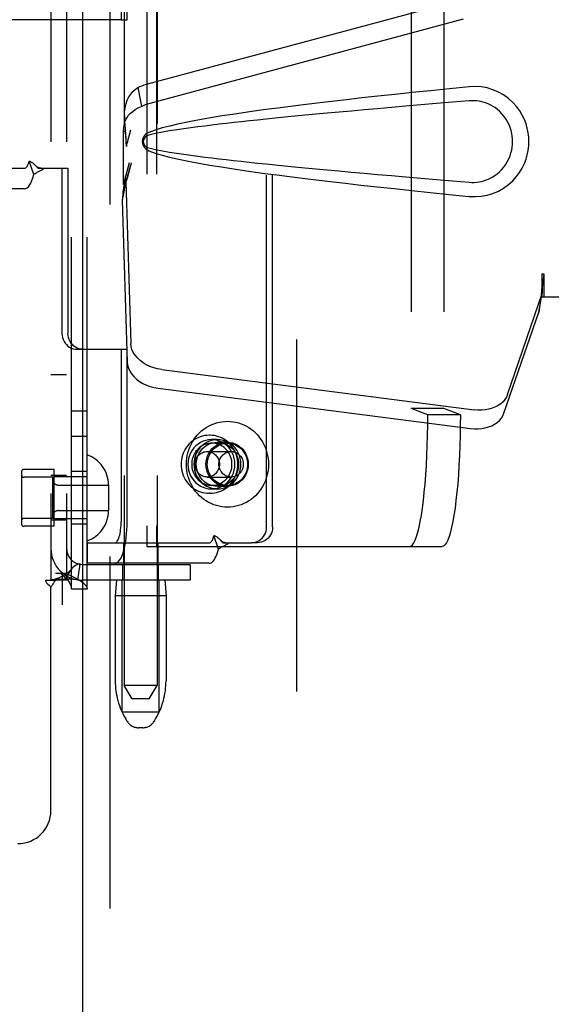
# Model space of a CAD drawing. Header units: inches. Extents: x 0 to 243, y 0 to 157.
# Tile 16 of 68: x 88.56 to 90.58, y 52.3 to 56.04. Entities that reach past the tile are written whole.
import ezdxf

# ---------------------------------------------------------------- set-up
doc = ezdxf.new("R2010")
doc.units = ezdxf.units.IN
doc.header["$LTSCALE"] = 13.357143
doc.header["$MEASUREMENT"] = 0
doc.linetypes.add('HIDDEN', pattern=[0.2, 0.1, -0.1])
doc.layers.add('DEFAULT_2', color=8, linetype='HIDDEN')
doc.layers.add('DOOR_2_ASSEMBLY', color=7, linetype='CONTINUOUS')

msp = doc.modelspace()

# ---------------------------------------------------------------- linework, layer by layer
at = {"layer": 'DEFAULT_2', "color": 8, "linetype": 'HIDDEN'}
for p, q in [((89.6095, 94.8929), (89.6095, 15.9229)), ((88.9542, 56.977), (88.9542, 53.5079)), ((89.0792, 56.977), (89.0792, 53.5079)), ((88.7535, 53.8739), (88.7535, 56.9419)), ((88.8135, 53.8739), (88.8135, 56.9419)), ((88.6755, 56.9079), (88.6755, 53.9079)), ((88.7355, 56.9079), (88.7355, 53.9079)), ((89.0399, 56.7854), (89.0399, 54.0354)), ((89.0765, 56.7854), (89.0765, 54.0354)), ((89.4953, 54.1099), (89.4953, 56.7099)), ((89.5181, 54.1099), (89.5181, 56.7099)), ((88.9425, 56.6899), (88.9425, 56.0354)), ((88.9653, 56.0354), (88.9653, 56.6899)), ((90.0452, 56.2617), (90.0452, 54.559)), ((90.1689, 56.2617), (90.1689, 54.559)), ((88.9425, 56.0354), (88.3573, 56.0354)), ((88.9425, 56.0354), (88.9653, 56.0354)), ((88.2096, 55.4714), (88.5753, 55.4714)), ((88.6102, 55.4476), (88.593, 55.4988)), ((88.616, 55.4829), (88.6166, 55.4823)), ((88.6166, 55.4823), (88.6232, 55.4754)), ((88.6271, 55.4714), (88.7178, 55.4714)), ((88.7178, 55.4714), (88.7178, 54.8444)), ((88.7178, 55.4714), (88.7406, 55.4714)), ((88.7406, 55.4714), (88.7406, 54.8444)), ((88.5753, 55.3934), (88.2096, 55.3934)), ((88.7752, 54.7844), (88.9425, 54.7844)), ((88.9425, 54.7844), (88.9425, 54.1299)), ((88.9425, 54.7844), (88.9653, 54.7844)), ((88.9653, 54.1299), (88.9653, 54.7844)), ((88.7355, 54.6879), (88.6755, 54.6879)), ((88.8135, 54.5489), (88.7535, 54.5489)), ((90.1079, 54.5354), (90.0452, 54.559)), ((90.1689, 54.559), (90.0452, 54.559)), ((90.2317, 54.5354), (90.1079, 54.5354)), ((90.2317, 54.5354), (90.1689, 54.559)), ((89.2804, 54.4579), (89.2766, 54.4579)), ((88.8135, 54.4539), (88.7535, 54.4539)), ((89.3086, 54.4414), (89.2858, 54.4414)), ((89.3467, 54.4279), (89.2873, 54.4279)), ((89.3452, 54.4319), (89.3086, 54.4319)), ((89.2698, 54.3964), (89.3604, 54.3964)), ((88.5635, 54.3184), (88.5635, 54.1224)), ((88.6885, 54.3284), (88.5735, 54.3284)), ((88.6885, 54.1124), (88.6885, 54.3284)), ((88.8135, 54.3204), (88.7535, 54.3204)), ((88.6835, 54.2984), (88.5735, 54.2984)), ((88.7355, 54.3049), (88.6755, 54.3049)), ((88.6835, 54.1424), (88.6835, 54.2984)), ((88.8135, 54.3004), (88.6885, 54.3004)), ((88.7035, 54.2689), (88.8945, 54.2689)), ((88.8945, 54.2699), (88.8945, 54.1708)), ((89.2698, 54.2994), (89.3604, 54.2994)), ((89.3467, 54.2679), (89.2873, 54.2679)), ((89.2804, 54.2379), (89.2766, 54.2379)), ((89.3086, 54.2544), (89.2858, 54.2544)), ((89.3452, 54.2639), (89.3086, 54.2639)), ((88.7035, 54.1719), (88.8945, 54.1719)), ((88.6835, 54.1424), (88.5735, 54.1424)), ((88.7355, 54.1359), (88.6755, 54.1359)), ((88.8135, 54.1404), (88.6885, 54.1404)), ((88.8135, 54.1204), (88.7535, 54.1204)), ((88.6885, 54.1124), (88.5735, 54.1124)), ((88.8137, 54.0499), (88.8137, 53.9719)), ((88.8137, 54.0499), (89.2777, 54.0499)), ((88.9517, 54.0499), (88.9517, 53.9719)), ((89.0817, 54.0499), (89.0817, 53.9719)), ((89.3126, 54.0261), (89.2954, 54.0773)), ((89.3185, 54.0614), (89.319, 54.0608)), ((89.319, 54.0608), (89.3256, 54.0538)), ((89.3295, 54.0499), (89.4379, 54.0499)), ((89.4607, 54.0499), (89.4379, 54.0499)), ((89.0399, 54.0354), (90.1621, 54.0354)), ((89.2777, 53.9719), (88.8137, 53.9719)), ((88.6935, 53.9339), (88.7305, 53.9339)), ((88.72, 53.8139), (88.72, 53.9339)), ((88.7777, 53.9092), (88.7866, 53.9685)), ((88.7955, 53.9679), (89.2055, 53.9679)), ((88.9487, 53.9079), (88.9487, 53.9679)), ((89.0847, 53.9079), (89.0847, 53.9679)), ((89.2055, 53.9679), (89.2055, 53.9079)), ((88.6546, 53.9079), (88.6938, 53.9079)), ((88.7355, 53.9079), (88.6938, 53.9079)), ((89.2055, 53.9079), (88.7955, 53.9079)), ((88.9252, 53.9079), (88.9202, 53.8479)), ((88.9467, 53.4079), (88.9467, 53.9079)), ((89.0867, 53.4079), (89.0867, 53.9079)), ((89.1082, 53.9079), (89.1132, 53.8479)), ((87.001, 53.8739), (88.72, 53.8739)), ((88.6755, 53.0329), (88.6755, 53.8817)), ((88.8135, 53.8739), (88.7535, 53.8739)), ((88.9202, 53.8479), (88.9202, 53.5254)), ((89.1132, 53.8479), (88.9202, 53.8479)), ((89.1132, 53.8479), (89.1132, 53.5254)), ((87.001, 53.8139), (88.72, 53.8139)), ((88.9842, 53.4579), (88.9542, 53.5079)), ((89.0167, 53.5079), (88.9542, 53.5079)), ((89.0792, 53.5079), (89.0167, 53.5079)), ((89.0492, 53.4579), (89.0792, 53.5079)), ((89.0492, 53.4579), (88.9842, 53.4579)), ((88.9467, 53.4079), (89.0867, 53.4079)), ((88.9657, 53.3721), (88.9601, 53.3814)), ((89.0678, 53.3721), (89.0733, 53.3814)), ((89.0249, 53.3479), (89.0085, 53.3479))]:
    msp.add_line(p, q, dxfattribs=at)
for points in [[(88.5753, 55.4714), (88.5779, 55.4718), (88.5803, 55.4732), (88.5827, 55.4754), (88.585, 55.4785), (88.5872, 55.4825), (88.5893, 55.4872), (88.5912, 55.4927), (88.593, 55.4988)], [(88.593, 55.4988), (88.5951, 55.4982), (88.5972, 55.4975), (88.5993, 55.4965), (88.6015, 55.4953), (88.6037, 55.4939), (88.6059, 55.4922), (88.608, 55.4905), (88.6101, 55.4887), (88.6122, 55.4867), (88.6144, 55.4846), (88.616, 55.4829)], [(88.6102, 55.4476), (88.6131, 55.45), (88.6161, 55.4522), (88.6192, 55.4541), (88.6223, 55.4558), (88.6253, 55.4573), (88.6282, 55.4587), (88.6311, 55.4601), (88.6339, 55.4614), (88.6369, 55.4629), (88.6398, 55.4644), (88.6426, 55.4661), (88.6454, 55.4679), (88.6478, 55.4696), (88.6499, 55.4714)], [(88.6379, 55.4714), (88.6363, 55.4714), (88.6334, 55.4719), (88.6308, 55.4726), (88.6282, 55.4737), (88.6258, 55.475), (88.6234, 55.4765), (88.621, 55.4783), (88.6186, 55.4804), (88.616, 55.4829)], [(88.6232, 55.4754), (88.6252, 55.4733), (88.6271, 55.4714)], [(88.5753, 55.3934), (88.5803, 55.3943), (88.5851, 55.3969), (88.5899, 55.4014), (88.5945, 55.4076), (88.5989, 55.4154), (88.603, 55.4247), (88.6067, 55.4354), (88.6102, 55.4476)], [(88.7178, 54.8444), (88.7183, 54.8365), (88.7197, 54.8288), (88.7222, 54.8214), (88.7255, 54.8144), (88.7297, 54.8078), (88.7346, 54.8019), (88.7402, 54.7968), (88.7465, 54.7924), (88.7532, 54.7889), (88.7603, 54.7864), (88.7676, 54.7849), (88.7752, 54.7844)], [(88.798, 54.7844), (88.7904, 54.7849), (88.7831, 54.7864), (88.776, 54.7889), (88.7693, 54.7924), (88.763, 54.7968), (88.7574, 54.8019), (88.7525, 54.8078), (88.7483, 54.8144), (88.745, 54.8214), (88.7426, 54.8288), (88.7411, 54.8365), (88.7406, 54.8444)], [(90.0383, 54.0354), (90.0438, 54.0369), (90.0492, 54.0415), (90.0546, 54.0492), (90.0598, 54.0598), (90.065, 54.0734), (90.0699, 54.0899), (90.0747, 54.109), (90.0792, 54.1308), (90.0835, 54.1552), (90.0875, 54.1818), (90.0913, 54.2106), (90.0946, 54.2415), (90.0977, 54.2741), (90.1003, 54.3084), (90.1026, 54.344), (90.1045, 54.3808), (90.106, 54.4186), (90.1071, 54.4571), (90.1077, 54.496), (90.1079, 54.5354)], [(90.2317, 54.5354), (90.2315, 54.496), (90.2309, 54.4571), (90.2298, 54.4186), (90.2283, 54.3808), (90.2264, 54.344), (90.2241, 54.3084), (90.2215, 54.2741), (90.2184, 54.2415), (90.215, 54.2106), (90.2113, 54.1818), (90.2073, 54.1552), (90.203, 54.1308), (90.1985, 54.109), (90.1937, 54.0899), (90.1888, 54.0734), (90.1836, 54.0598), (90.1784, 54.0492), (90.173, 54.0415), (90.1676, 54.0369), (90.1621, 54.0354)], [(89.1908, 54.3479), (89.1911, 54.359), (89.1922, 54.37), (89.194, 54.381), (89.1966, 54.3918), (89.1998, 54.4024), (89.2037, 54.4128), (89.2083, 54.4228), (89.2135, 54.4325), (89.2193, 54.4419), (89.2257, 54.4507), (89.2327, 54.4591), (89.2403, 54.467), (89.2483, 54.4743), (89.2568, 54.481), (89.2657, 54.4871), (89.2749, 54.4926), (89.2845, 54.4974), (89.2944, 54.5014), (89.3046, 54.5048), (89.3149, 54.5074), (89.3254, 54.5093), (89.336, 54.5105), (89.3467, 54.5109), (89.3573, 54.5105), (89.3679, 54.5093), (89.3784, 54.5074), (89.3887, 54.5048), (89.3989, 54.5014), (89.4088, 54.4974), (89.4184, 54.4926), (89.4276, 54.4871), (89.4365, 54.481), (89.445, 54.4743), (89.453, 54.467), (89.4606, 54.4591), (89.4676, 54.4507), (89.474, 54.4419), (89.4798, 54.4325), (89.4851, 54.4228), (89.4896, 54.4128), (89.4935, 54.4024), (89.4967, 54.3918), (89.4993, 54.381), (89.5011, 54.37), (89.5022, 54.359), (89.5025, 54.3479)], [(89.2766, 54.4579), (89.2683, 54.4575), (89.2601, 54.4565), (89.2519, 54.4548), (89.2439, 54.4525), (89.2361, 54.4496), (89.2286, 54.446), (89.2213, 54.4418), (89.2144, 54.437), (89.2078, 54.4317), (89.2017, 54.4258), (89.196, 54.4195), (89.1908, 54.4127), (89.1862, 54.4055), (89.1821, 54.3979), (89.1785, 54.3901), (89.1756, 54.382), (89.1734, 54.3736), (89.1717, 54.3651), (89.1707, 54.3565), (89.1704, 54.3479)], [(89.3866, 54.3479), (89.3863, 54.3565), (89.3853, 54.3651), (89.3837, 54.3736), (89.3814, 54.382), (89.3785, 54.3901), (89.375, 54.398), (89.3709, 54.4055), (89.3662, 54.4127), (89.3611, 54.4195), (89.3554, 54.4258), (89.3492, 54.4317), (89.3427, 54.437), (89.3358, 54.4418), (89.3285, 54.446), (89.3209, 54.4495), (89.3131, 54.4525), (89.3051, 54.4548), (89.297, 54.4565), (89.2887, 54.4575), (89.2804, 54.4579)], [(89.2858, 54.4414), (89.275, 54.4407), (89.2644, 54.4386), (89.2541, 54.4353), (89.2443, 54.4306), (89.235, 54.4248), (89.2265, 54.4178), (89.2189, 54.4099), (89.2123, 54.401), (89.2067, 54.3913), (89.2022, 54.381), (89.199, 54.3702), (89.1971, 54.3591), (89.1964, 54.3479), (89.1971, 54.3366), (89.199, 54.3255), (89.2022, 54.3147), (89.2067, 54.3044), (89.2123, 54.2947), (89.2189, 54.2859), (89.2265, 54.2779), (89.235, 54.2709), (89.2443, 54.2651), (89.2541, 54.2604), (89.2644, 54.2571), (89.275, 54.2551), (89.2858, 54.2544)], [(89.2873, 54.4279), (89.281, 54.4276), (89.2747, 54.4268), (89.2685, 54.4254), (89.2625, 54.4235), (89.2566, 54.4211), (89.2509, 54.4182), (89.2455, 54.4148), (89.2403, 54.411), (89.2355, 54.4067), (89.231, 54.402), (89.2269, 54.397), (89.2233, 54.3916), (89.22, 54.3859), (89.2172, 54.38), (89.2149, 54.3738), (89.2131, 54.3675), (89.2118, 54.361), (89.2111, 54.3545), (89.2108, 54.3479)], [(89.3086, 54.4414), (89.2978, 54.4407), (89.2872, 54.4386), (89.2769, 54.4353), (89.2671, 54.4306), (89.2579, 54.4248), (89.2493, 54.4178), (89.2417, 54.4099), (89.2351, 54.401), (89.2295, 54.3913), (89.225, 54.381), (89.2218, 54.3702), (89.2199, 54.3591), (89.2192, 54.3479), (89.2199, 54.3366), (89.2218, 54.3255), (89.225, 54.3147), (89.2295, 54.3044), (89.2351, 54.2947), (89.2417, 54.2859), (89.2493, 54.2779), (89.2579, 54.2709), (89.2671, 54.2651), (89.2769, 54.2604), (89.2872, 54.2571), (89.2978, 54.2551), (89.3086, 54.2544)], [(89.3086, 54.2639), (89.2981, 54.2646), (89.2879, 54.2667), (89.2779, 54.2703), (89.2685, 54.2751), (89.2597, 54.2812), (89.2518, 54.2885), (89.2449, 54.2967), (89.2391, 54.3059), (89.2344, 54.3157), (89.2311, 54.3261), (89.229, 54.3369), (89.2283, 54.3479), (89.229, 54.3588), (89.2311, 54.3696), (89.2344, 54.38), (89.2391, 54.3899), (89.2449, 54.399), (89.2518, 54.4073), (89.2597, 54.4145), (89.2685, 54.4206), (89.2779, 54.4255), (89.2879, 54.429), (89.2981, 54.4311), (89.3086, 54.4319)], [(89.3452, 54.2639), (89.3346, 54.2646), (89.3244, 54.2667), (89.3145, 54.2703), (89.305, 54.2751), (89.2963, 54.2812), (89.2884, 54.2885), (89.2815, 54.2967), (89.2756, 54.3059), (89.271, 54.3157), (89.2676, 54.3261), (89.2656, 54.3369), (89.2649, 54.3479), (89.2656, 54.3588), (89.2676, 54.3696), (89.271, 54.38), (89.2756, 54.3899), (89.2815, 54.399), (89.2884, 54.4073), (89.2963, 54.4145), (89.305, 54.4206), (89.3145, 54.4255), (89.3244, 54.429), (89.3346, 54.4311), (89.3452, 54.4319)], [(89.2701, 54.3479), (89.2704, 54.3549), (89.2713, 54.3617), (89.2728, 54.3686), (89.2748, 54.3752), (89.2773, 54.3817), (89.2804, 54.3879), (89.284, 54.3937), (89.288, 54.3993), (89.2926, 54.4044), (89.2975, 54.4091), (89.3028, 54.4134), (89.3084, 54.4171), (89.3143, 54.4204), (89.3205, 54.423), (89.3269, 54.4251), (89.3334, 54.4266), (89.34, 54.4275), (89.3467, 54.4279)], [(89.2858, 54.2544), (89.2967, 54.2551), (89.3072, 54.2571), (89.3175, 54.2604), (89.3274, 54.2651), (89.3366, 54.2709), (89.3451, 54.2779), (89.3528, 54.2859), (89.3594, 54.2947), (89.365, 54.3044), (89.3694, 54.3147), (89.3726, 54.3255), (89.3746, 54.3366), (89.3752, 54.3479), (89.3746, 54.3591), (89.3726, 54.3702), (89.3694, 54.381), (89.365, 54.3913), (89.3594, 54.401), (89.3528, 54.4099), (89.3451, 54.4178), (89.3366, 54.4248), (89.3274, 54.4306), (89.3175, 54.4353), (89.3072, 54.4386), (89.2967, 54.4407), (89.2858, 54.4414)], [(89.3638, 54.3479), (89.3635, 54.3545), (89.3628, 54.361), (89.3615, 54.3675), (89.3597, 54.3738), (89.3574, 54.38), (89.3546, 54.3859), (89.3513, 54.3916), (89.3477, 54.397), (89.3436, 54.402), (89.3391, 54.4067), (89.3343, 54.411), (89.3291, 54.4148), (89.3237, 54.4182), (89.318, 54.4211), (89.3121, 54.4235), (89.3061, 54.4254), (89.2999, 54.4268), (89.2936, 54.4276), (89.2873, 54.4279)], [(89.3086, 54.2544), (89.3195, 54.2551), (89.33, 54.2571), (89.3403, 54.2604), (89.3502, 54.2651), (89.3594, 54.2709), (89.3679, 54.2779), (89.3756, 54.2859), (89.3822, 54.2947), (89.3878, 54.3044), (89.3922, 54.3147), (89.3955, 54.3255), (89.3974, 54.3366), (89.398, 54.3479), (89.3974, 54.3591), (89.3955, 54.3702), (89.3922, 54.381), (89.3878, 54.3913), (89.3822, 54.401), (89.3756, 54.4099), (89.3679, 54.4178), (89.3594, 54.4248), (89.3502, 54.4306), (89.3403, 54.4353), (89.33, 54.4386), (89.3195, 54.4407), (89.3086, 54.4414)], [(89.3086, 54.4319), (89.3192, 54.4311), (89.3294, 54.429), (89.3394, 54.4255), (89.3488, 54.4206), (89.3575, 54.4145), (89.3654, 54.4073), (89.3724, 54.399), (89.3782, 54.3899), (89.3828, 54.38), (89.3862, 54.3696), (89.3883, 54.3588), (89.389, 54.3479), (89.3883, 54.3369), (89.3862, 54.3261), (89.3828, 54.3157), (89.3782, 54.3059), (89.3724, 54.2967), (89.3654, 54.2885), (89.3575, 54.2812), (89.3488, 54.2751), (89.3394, 54.2703), (89.3294, 54.2667), (89.3192, 54.2646), (89.3086, 54.2639)], [(89.3452, 54.4319), (89.3558, 54.4311), (89.366, 54.429), (89.3759, 54.4255), (89.3854, 54.4206), (89.3941, 54.4145), (89.402, 54.4073), (89.4089, 54.399), (89.4148, 54.3899), (89.4194, 54.38), (89.4228, 54.3696), (89.4248, 54.3588), (89.4255, 54.3479), (89.4248, 54.3369), (89.4228, 54.3261), (89.4194, 54.3157), (89.4148, 54.3059), (89.4089, 54.2967), (89.402, 54.2885), (89.3941, 54.2812), (89.3854, 54.2751), (89.3759, 54.2703), (89.366, 54.2667), (89.3558, 54.2646), (89.3452, 54.2639)], [(89.3467, 54.4279), (89.3533, 54.4275), (89.3599, 54.4266), (89.3665, 54.4251), (89.3728, 54.423), (89.379, 54.4204), (89.3849, 54.4171), (89.3905, 54.4134), (89.3958, 54.4091), (89.4007, 54.4044), (89.4053, 54.3993), (89.4093, 54.3937), (89.4129, 54.3879), (89.416, 54.3817), (89.4185, 54.3752), (89.4205, 54.3686), (89.422, 54.3617), (89.4229, 54.3549), (89.4232, 54.3479)], [(89.2234, 54.3479), (89.2236, 54.3523), (89.2242, 54.3568), (89.2251, 54.3611), (89.2265, 54.3654), (89.2282, 54.3695), (89.2303, 54.3734), (89.2327, 54.3771), (89.2355, 54.3805), (89.2385, 54.3837), (89.2418, 54.3866), (89.2453, 54.3891), (89.2491, 54.3913), (89.253, 54.3931), (89.2571, 54.3945), (89.2612, 54.3955), (89.2655, 54.3961), (89.2698, 54.3964)], [(89.2698, 54.3964), (89.274, 54.3961), (89.2783, 54.3955), (89.2824, 54.3945), (89.2865, 54.3931), (89.2904, 54.3913), (89.2942, 54.3891), (89.2977, 54.3866), (89.301, 54.3837), (89.304, 54.3805), (89.3068, 54.3771), (89.3092, 54.3734), (89.3113, 54.3695), (89.313, 54.3654), (89.3144, 54.3611), (89.3153, 54.3568), (89.3159, 54.3523), (89.3161, 54.3479)], [(89.314, 54.3479), (89.3142, 54.3523), (89.3148, 54.3568), (89.3158, 54.3611), (89.3171, 54.3654), (89.3189, 54.3695), (89.321, 54.3734), (89.3234, 54.3771), (89.3261, 54.3805), (89.3291, 54.3837), (89.3324, 54.3866), (89.336, 54.3891), (89.3397, 54.3913), (89.3436, 54.3931), (89.3477, 54.3945), (89.3519, 54.3955), (89.3561, 54.3961), (89.3604, 54.3964)], [(89.3604, 54.3964), (89.3647, 54.3961), (89.3689, 54.3955), (89.3731, 54.3945), (89.3771, 54.3931), (89.3811, 54.3913), (89.3848, 54.3891), (89.3883, 54.3866), (89.3916, 54.3837), (89.3947, 54.3805), (89.3974, 54.3771), (89.3998, 54.3734), (89.4019, 54.3695), (89.4036, 54.3654), (89.405, 54.3611), (89.406, 54.3568), (89.4066, 54.3523), (89.4068, 54.3479)], [(89.1704, 54.3479), (89.1707, 54.3392), (89.1717, 54.3306), (89.1734, 54.3221), (89.1756, 54.3137), (89.1786, 54.3056), (89.1821, 54.2977), (89.1862, 54.2902), (89.1908, 54.283), (89.196, 54.2762), (89.2017, 54.2699), (89.2078, 54.2641), (89.2144, 54.2587), (89.2213, 54.254), (89.2286, 54.2498), (89.2361, 54.2462), (89.2439, 54.2432), (89.2519, 54.2409), (89.2601, 54.2392), (89.2683, 54.2382), (89.2766, 54.2379)], [(89.5025, 54.3479), (89.5022, 54.3367), (89.5011, 54.3257), (89.4993, 54.3147), (89.4967, 54.3039), (89.4935, 54.2933), (89.4896, 54.2829), (89.4851, 54.2729), (89.4798, 54.2632), (89.474, 54.2539), (89.4676, 54.245), (89.4606, 54.2366), (89.453, 54.2287), (89.445, 54.2214), (89.4365, 54.2147), (89.4276, 54.2086), (89.4184, 54.2031), (89.4088, 54.1984), (89.3989, 54.1943), (89.3887, 54.1909), (89.3784, 54.1883), (89.3679, 54.1864), (89.3573, 54.1852), (89.3467, 54.1849), (89.336, 54.1852), (89.3254, 54.1864), (89.3149, 54.1883), (89.3046, 54.1909), (89.2944, 54.1943), (89.2845, 54.1984), (89.2749, 54.2031), (89.2657, 54.2086), (89.2568, 54.2147), (89.2483, 54.2214), (89.2403, 54.2287), (89.2327, 54.2366), (89.2257, 54.245), (89.2193, 54.2539), (89.2135, 54.2632), (89.2083, 54.2729), (89.2037, 54.2829), (89.1998, 54.2933), (89.1966, 54.3039), (89.194, 54.3147), (89.1922, 54.3257), (89.1911, 54.3367), (89.1908, 54.3479)], [(89.2108, 54.3479), (89.2111, 54.3412), (89.2118, 54.3347), (89.2131, 54.3282), (89.2149, 54.3219), (89.2172, 54.3157), (89.22, 54.3098), (89.2233, 54.3041), (89.2269, 54.2987), (89.231, 54.2937), (89.2355, 54.289), (89.2403, 54.2847), (89.2455, 54.2809), (89.2509, 54.2775), (89.2566, 54.2746), (89.2625, 54.2722), (89.2685, 54.2703), (89.2747, 54.2689), (89.281, 54.2681), (89.2873, 54.2679)], [(89.2698, 54.2994), (89.2655, 54.2996), (89.2612, 54.3002), (89.2571, 54.3012), (89.253, 54.3026), (89.2491, 54.3044), (89.2453, 54.3066), (89.2418, 54.3092), (89.2385, 54.312), (89.2355, 54.3152), (89.2327, 54.3186), (89.2303, 54.3223), (89.2282, 54.3262), (89.2265, 54.3303), (89.2251, 54.3346), (89.2242, 54.3389), (89.2236, 54.3434), (89.2234, 54.3479)], [(89.3161, 54.3479), (89.3159, 54.3434), (89.3153, 54.3389), (89.3144, 54.3346), (89.313, 54.3303), (89.3113, 54.3262), (89.3092, 54.3223), (89.3068, 54.3186), (89.304, 54.3152), (89.301, 54.312), (89.2977, 54.3092), (89.2942, 54.3066), (89.2904, 54.3044), (89.2865, 54.3026), (89.2824, 54.3012), (89.2783, 54.3002), (89.274, 54.2996), (89.2698, 54.2994)], [(89.3467, 54.2679), (89.34, 54.2682), (89.3334, 54.2691), (89.3269, 54.2706), (89.3205, 54.2727), (89.3143, 54.2754), (89.3084, 54.2786), (89.3028, 54.2823), (89.2975, 54.2866), (89.2926, 54.2913), (89.288, 54.2964), (89.284, 54.302), (89.2804, 54.3079), (89.2773, 54.314), (89.2748, 54.3205), (89.2728, 54.3271), (89.2713, 54.334), (89.2704, 54.3409), (89.2701, 54.3479)], [(89.2804, 54.2379), (89.2887, 54.2382), (89.297, 54.2392), (89.3051, 54.2409), (89.3131, 54.2432), (89.3209, 54.2462), (89.3285, 54.2497), (89.3357, 54.2539), (89.3427, 54.2587), (89.3492, 54.2641), (89.3554, 54.2699), (89.3611, 54.2762), (89.3662, 54.283), (89.3709, 54.2902), (89.375, 54.2978), (89.3785, 54.3056), (89.3814, 54.3137), (89.3837, 54.3221), (89.3853, 54.3306), (89.3863, 54.3392), (89.3866, 54.3479)], [(89.2873, 54.2679), (89.2936, 54.2681), (89.2999, 54.2689), (89.3061, 54.2703), (89.3121, 54.2722), (89.318, 54.2746), (89.3237, 54.2775), (89.3291, 54.2809), (89.3343, 54.2847), (89.3391, 54.289), (89.3436, 54.2937), (89.3477, 54.2987), (89.3513, 54.3041), (89.3546, 54.3098), (89.3574, 54.3157), (89.3597, 54.3219), (89.3615, 54.3282), (89.3628, 54.3347), (89.3635, 54.3412), (89.3638, 54.3479)], [(89.3604, 54.2994), (89.3561, 54.2996), (89.3519, 54.3002), (89.3477, 54.3012), (89.3436, 54.3026), (89.3397, 54.3044), (89.336, 54.3066), (89.3324, 54.3092), (89.3291, 54.312), (89.3261, 54.3152), (89.3234, 54.3186), (89.321, 54.3223), (89.3189, 54.3262), (89.3171, 54.3303), (89.3158, 54.3346), (89.3148, 54.3389), (89.3142, 54.3434), (89.314, 54.3479)], [(89.4232, 54.3479), (89.4229, 54.3409), (89.422, 54.334), (89.4205, 54.3271), (89.4185, 54.3205), (89.416, 54.314), (89.4129, 54.3079), (89.4093, 54.302), (89.4053, 54.2964), (89.4007, 54.2913), (89.3958, 54.2866), (89.3905, 54.2823), (89.3849, 54.2786), (89.379, 54.2754), (89.3728, 54.2727), (89.3665, 54.2706), (89.3599, 54.2691), (89.3533, 54.2682), (89.3467, 54.2679)], [(89.4068, 54.3479), (89.4066, 54.3434), (89.406, 54.3389), (89.405, 54.3346), (89.4036, 54.3303), (89.4019, 54.3262), (89.3998, 54.3223), (89.3974, 54.3186), (89.3947, 54.3152), (89.3916, 54.312), (89.3883, 54.3092), (89.3848, 54.3066), (89.3811, 54.3044), (89.3771, 54.3026), (89.3731, 54.3012), (89.3689, 54.3002), (89.3647, 54.2996), (89.3604, 54.2994)], [(88.9191, 53.9719), (88.9237, 53.9726), (88.9281, 53.9749), (88.9325, 53.9787), (88.9368, 53.9839), (88.9409, 53.9905), (88.9448, 53.9985), (88.9484, 54.0077), (88.9518, 54.0181), (88.9548, 54.0296), (88.9575, 54.0421), (88.9599, 54.0554), (88.9618, 54.0694), (88.9633, 54.084), (88.9644, 54.099), (88.9651, 54.1143), (88.9653, 54.1299)], [(88.9191, 54.0499), (88.9214, 54.0502), (88.9237, 54.0514), (88.9259, 54.0533), (88.9281, 54.0559), (88.9302, 54.0593), (88.9321, 54.0633), (88.934, 54.068), (88.9357, 54.0733), (88.9372, 54.0791), (88.9386, 54.0854), (88.9398, 54.0921), (88.9407, 54.0992), (88.9415, 54.1066), (88.9421, 54.1142), (88.9424, 54.122), (88.9425, 54.1299)], [(89.4379, 54.0499), (89.4454, 54.0504), (89.4527, 54.0519), (89.4598, 54.0544), (89.4666, 54.0579), (89.4728, 54.0623), (89.4785, 54.0674), (89.4834, 54.0733), (89.4876, 54.0799), (89.4909, 54.0869), (89.4933, 54.0943), (89.4948, 54.102), (89.4953, 54.1099)], [(89.5181, 54.1099), (89.5176, 54.102), (89.5161, 54.0943), (89.5137, 54.0869), (89.5104, 54.0799), (89.5062, 54.0733), (89.5013, 54.0674), (89.4956, 54.0623), (89.4894, 54.0579), (89.4827, 54.0544), (89.4755, 54.0519), (89.4682, 54.0504), (89.4607, 54.0499)], [(89.2777, 54.0499), (89.2798, 54.0502), (89.2817, 54.051), (89.2837, 54.0525), (89.2856, 54.0545), (89.2874, 54.057), (89.2892, 54.0601), (89.2909, 54.0637), (89.2925, 54.0678), (89.294, 54.0723), (89.2954, 54.0773)], [(89.2954, 54.0773), (89.2975, 54.0767), (89.2996, 54.076), (89.3017, 54.075), (89.3039, 54.0738), (89.3061, 54.0724), (89.3083, 54.0707), (89.3104, 54.069), (89.3125, 54.0672), (89.3146, 54.0652), (89.3168, 54.0631), (89.3185, 54.0614)], [(89.3126, 54.0261), (89.3155, 54.0285), (89.3185, 54.0307), (89.3216, 54.0326), (89.3247, 54.0343), (89.3277, 54.0358), (89.3306, 54.0372), (89.3335, 54.0386), (89.3363, 54.0399), (89.3393, 54.0414), (89.3422, 54.0429), (89.3451, 54.0446), (89.3478, 54.0464), (89.3502, 54.0481), (89.3524, 54.0499)], [(89.3404, 54.0499), (89.3387, 54.0499), (89.3358, 54.0504), (89.3332, 54.0511), (89.3306, 54.0522), (89.3282, 54.0535), (89.3258, 54.055), (89.3234, 54.0568), (89.321, 54.0589), (89.3185, 54.0614)], [(89.3256, 54.0538), (89.3276, 54.0518), (89.3295, 54.0499)], [(89.2777, 53.9719), (89.2817, 53.9724), (89.2856, 53.9742), (89.2895, 53.977), (89.2932, 53.981), (89.2969, 53.9861), (89.3004, 53.9922), (89.3038, 53.9993), (89.3069, 54.0073), (89.3099, 54.0163), (89.3126, 54.0261)], [(88.7555, 53.9518), (88.7527, 53.9488), (88.7488, 53.9447), (88.7448, 53.941), (88.7408, 53.9375), (88.7367, 53.9342), (88.7326, 53.9312), (88.7285, 53.9283), (88.7244, 53.9257), (88.7202, 53.9233), (88.7161, 53.921), (88.7119, 53.919), (88.7078, 53.9171), (88.7037, 53.9154), (88.6997, 53.9139), (88.6958, 53.9126), (88.692, 53.9114), (88.6883, 53.9105), (88.6848, 53.9096), (88.6814, 53.909), (88.6784, 53.9085), (88.6773, 53.9083)], [(88.712, 53.9339), (88.719, 53.9279), (88.7256, 53.9219), (88.7317, 53.9159), (88.7372, 53.9099), (88.742, 53.9039), (88.7461, 53.8979), (88.7493, 53.8919), (88.7516, 53.8859), (88.753, 53.8799), (88.7535, 53.8739)], [(88.7305, 53.9339), (88.7446, 53.9279), (88.7578, 53.9219), (88.77, 53.9159), (88.7809, 53.9099), (88.7906, 53.9039), (88.7986, 53.8979), (88.805, 53.8919), (88.8097, 53.8859), (88.8125, 53.8799), (88.8135, 53.8739)], [(88.7555, 53.9518), (88.755, 53.9512), (88.7506, 53.9457), (88.7465, 53.9398), (88.7429, 53.9334), (88.7397, 53.9267), (88.7374, 53.92), (88.736, 53.9137), (88.7355, 53.9079)], [(88.7866, 53.9685), (88.7831, 53.9687), (88.779, 53.9681), (88.7744, 53.9665), (88.7695, 53.9639), (88.7645, 53.9604), (88.7596, 53.9561), (88.7555, 53.9518)], [(88.6546, 53.9079), (88.6552, 53.9055), (88.6561, 53.9031), (88.6574, 53.9007), (88.659, 53.8984), (88.6607, 53.8963), (88.6625, 53.8944), (88.6646, 53.8924), (88.669, 53.8884)], [(88.6773, 53.9083), (88.6759, 53.9081), (88.6755, 53.9079)], [(88.7777, 53.9092), (88.7692, 53.9102), (88.7602, 53.9108), (88.7512, 53.9112), (88.7425, 53.9114), (88.7342, 53.9114), (88.7266, 53.9113), (88.7196, 53.9111), (88.7131, 53.9109), (88.707, 53.9106), (88.7012, 53.9103), (88.6958, 53.91), (88.6907, 53.9096), (88.6863, 53.9093), (88.6825, 53.9089), (88.6795, 53.9086), (88.6779, 53.9084)], [(88.6938, 53.9079), (88.6916, 53.9055), (88.6897, 53.9032), (88.6881, 53.9011), (88.6866, 53.899), (88.6853, 53.897), (88.684, 53.895), (88.6815, 53.891)], [(88.669, 53.8884), (88.6713, 53.8862), (88.6735, 53.884), (88.6755, 53.8817)], [(88.6815, 53.891), (88.6801, 53.8887), (88.6786, 53.8863), (88.677, 53.884), (88.6755, 53.8817)]]:
    msp.add_lwpolyline(points, dxfattribs=at)
for centre, radius, start, end in [((88.7745, 54.2699), 0.12, 0, 71.0344), ((88.5735, 54.3184), 0.01, 90, 180), ((88.5735, 54.3084), 0.01, 180, 270), ((88.7035, 54.2889), 0.02, 180, 270), ((88.7035, 54.1519), 0.02, 90, 180), ((88.7745, 54.1708), 0.12, 288.9656, 360), ((88.5735, 54.1324), 0.01, 90, 180), ((88.5735, 54.1224), 0.01, 180, 270), ((88.7955, 54.0279), 0.12, 180, 270), ((88.7955, 54.0279), 0.06, 180, 270), ((89.2002, 53.5254), 0.28, 180, 210.9637), ((88.8332, 53.5254), 0.28, 329.0363, 360), ((89.0085, 53.3979), 0.05, 210.9637, 270), ((89.0249, 53.3979), 0.05, 270, 329.0363), ((88.5505, 53.0329), 0.125, 270, 360)]:
    msp.add_arc(centre, radius, start, end, dxfattribs=at)
at = {"layer": 'DOOR_2_ASSEMBLY', "color": 3, "linetype": 'Continuous'}
msp.add_line((88.797, 15.2619), (88.797, 95.5539), dxfattribs=at)
at = {"layer": 'DOOR_2_ASSEMBLY', "color": 8, "linetype": 'HIDDEN'}
for p, q in [((88.901, 15.2619), (88.901, 95.5539)), ((89.0391, 55.7902), (90.2296, 56.1101)), ((89.0526, 55.7192), (90.2431, 56.039)), ((89.006, 55.7775), (89.0195, 55.7064)), ((90.2885, 55.7818), (90.2656, 55.7809)), ((88.9517, 55.6115), (88.9538, 55.6334)), ((88.9741, 55.598), (88.9793, 55.6168)), ((88.9517, 55.41), (88.9517, 55.6115)), ((88.9579, 55.6115), (88.9517, 55.6115)), ((88.9581, 55.6101), (88.9582, 55.6092)), ((88.9582, 55.6092), (88.9583, 55.6082)), ((88.9583, 55.6082), (88.9585, 55.6058)), ((88.9585, 55.6058), (88.9595, 55.5936)), ((88.9595, 55.5936), (88.961, 55.5759)), ((88.9707, 55.5857), (88.9741, 55.598)), ((88.961, 55.5759), (88.9621, 55.5642)), ((88.9621, 55.5642), (88.963, 55.5544)), ((88.9735, 55.4916), (88.9517, 55.41)), ((88.9812, 55.4916), (88.9793, 55.4847)), ((88.9578, 55.4376), (88.9491, 55.3813)), ((88.9601, 55.4214), (88.9466, 55.3504)), ((88.9517, 55.41), (88.9579, 55.41)), ((88.9601, 55.4214), (88.9793, 54.8063)), ((88.9473, 55.3602), (88.9466, 55.3504)), ((88.9466, 55.3504), (88.9657, 54.7353)), ((90.5415, 55.0703), (90.5417, 55.06)), ((90.5415, 55.0703), (90.5415, 54.9829)), ((90.5415, 55.0703), (90.5492, 55.0703)), ((90.5417, 55.06), (90.542, 55.0301)), ((90.5492, 55.0703), (90.5492, 54.9829)), ((90.411, 54.6123), (90.5429, 54.9962)), ((90.5294, 54.9251), (90.5429, 54.9962)), ((90.5387, 54.9913), (90.5294, 54.9251)), ((90.5415, 54.9829), (90.8625, 54.9829)), ((90.5423, 55.0118), (90.5425, 55.0064)), ((90.3975, 54.5413), (90.5294, 54.9251)), ((89.0967, 54.7073), (90.2842, 54.5548)), ((89.0832, 54.6362), (90.2707, 54.4838))]:
    msp.add_line(p, q, dxfattribs=at)
for points in [[(88.9553, 55.67), (88.9558, 55.6844), (88.9577, 55.7005), (88.9611, 55.7155), (88.9659, 55.7294), (88.972, 55.742), (88.9793, 55.753), (88.9875, 55.7626), (88.9964, 55.7707), (89.006, 55.7775)], [(89.006, 55.7775), (89.0139, 55.7813), (89.022, 55.7847), (89.0304, 55.7877), (89.0391, 55.7902)], [(90.2656, 55.7809), (90.1905, 55.7734), (90.1183, 55.766), (90.049, 55.7589), (89.9825, 55.7518), (89.9186, 55.745), (89.8573, 55.7382), (89.7985, 55.7316), (89.742, 55.7251), (89.6879, 55.7188), (89.6359, 55.7125), (89.5861, 55.7063), (89.5382, 55.7001), (89.4924, 55.694), (89.4484, 55.688), (89.4062, 55.682), (89.3658, 55.676), (89.327, 55.67), (89.2899, 55.6639), (89.2543, 55.6578), (89.2203, 55.6516), (89.1878, 55.6452), (89.1568, 55.6387), (89.1272, 55.6319), (89.099, 55.6246), (89.0724, 55.6165), (89.0473, 55.6078)], [(90.2656, 55.3649), (90.2885, 55.3639), (90.311, 55.3654), (90.3333, 55.3695), (90.355, 55.3759), (90.376, 55.3849), (90.396, 55.396), (90.4144, 55.4094), (90.431, 55.4242), (90.445, 55.4398), (90.457, 55.456), (90.4669, 55.4724), (90.4749, 55.4891), (90.4813, 55.5057), (90.4861, 55.5225), (90.4895, 55.5393), (90.4915, 55.5561), (90.4922, 55.5728), (90.4915, 55.5895), (90.4895, 55.6063), (90.4861, 55.6231), (90.4813, 55.6398), (90.475, 55.6565), (90.4669, 55.6732), (90.4571, 55.6896), (90.4451, 55.7059), (90.431, 55.7215), (90.4144, 55.7363), (90.3959, 55.7497), (90.376, 55.7608), (90.355, 55.7698), (90.3333, 55.7763), (90.311, 55.7803), (90.2885, 55.7818)], [(90.2656, 55.7274), (90.2022, 55.722), (90.141, 55.7169), (90.082, 55.7118), (90.025, 55.7069), (89.9702, 55.7022), (89.9174, 55.6976), (89.8666, 55.693), (89.8178, 55.6887), (89.771, 55.6844), (89.726, 55.6803), (89.6829, 55.6763), (89.6416, 55.6724), (89.6021, 55.6686), (89.5644, 55.6649), (89.5284, 55.6613), (89.4941, 55.6579), (89.4614, 55.6545), (89.43, 55.6512), (89.3999, 55.648), (89.3708, 55.6448), (89.3426, 55.6416), (89.3149, 55.6384), (89.2878, 55.6352), (89.2609, 55.6319), (89.234, 55.6285), (89.2073, 55.6249), (89.1804, 55.6212), (89.1536, 55.6172), (89.1268, 55.613), (89.1001, 55.6083), (89.0736, 55.6029), (89.0472, 55.597)], [(90.2656, 55.4183), (90.2749, 55.4179), (90.2843, 55.418), (90.2937, 55.4186), (90.3031, 55.4199), (90.3123, 55.4218), (90.3214, 55.4242), (90.3303, 55.4272), (90.3389, 55.4307), (90.3473, 55.4347), (90.3556, 55.4394), (90.3639, 55.4447), (90.372, 55.4508), (90.3802, 55.4578), (90.3882, 55.4658), (90.3961, 55.475), (90.4035, 55.4851), (90.4101, 55.4959), (90.4158, 55.5071), (90.4204, 55.5183), (90.424, 55.5295), (90.4267, 55.5405), (90.4285, 55.5512), (90.4296, 55.5617), (90.4299, 55.5721), (90.4297, 55.5824), (90.4287, 55.5929), (90.427, 55.6036), (90.4245, 55.6144), (90.421, 55.6256), (90.4166, 55.6368), (90.4111, 55.6481), (90.4046, 55.659), (90.3973, 55.6693), (90.3894, 55.6787), (90.3814, 55.6868), (90.3731, 55.694), (90.3649, 55.7003), (90.3565, 55.7058), (90.3481, 55.7106), (90.3396, 55.7147), (90.3309, 55.7183), (90.3219, 55.7213), (90.3127, 55.7238), (90.3034, 55.7257), (90.294, 55.727), (90.2845, 55.7277), (90.275, 55.7279), (90.2656, 55.7274)], [(88.9538, 55.6334), (88.9548, 55.6402), (88.9572, 55.6483), (88.9606, 55.6565), (88.9652, 55.6646), (88.9711, 55.6725), (88.9783, 55.6801), (88.9867, 55.6873), (88.9963, 55.6941), (89.0073, 55.7005), (89.0195, 55.7064)], [(89.0195, 55.7064), (89.0274, 55.7102), (89.0355, 55.7136), (89.0439, 55.7166), (89.0526, 55.7192)], [(88.9553, 55.67), (88.9553, 55.6642), (88.9552, 55.6562), (88.9549, 55.649), (88.9546, 55.6424), (88.9541, 55.6366), (88.9538, 55.6334)], [(88.9562, 55.6507), (88.9553, 55.6679), (88.9553, 55.67)], [(88.963, 55.5544), (88.9622, 55.5702), (88.9612, 55.5862), (88.9601, 55.6023), (88.9588, 55.6185), (88.9575, 55.6347), (88.9562, 55.6507)], [(88.9579, 55.6115), (88.9579, 55.6114), (88.958, 55.6112), (88.958, 55.6108), (88.9581, 55.6105), (88.9581, 55.6101)], [(88.963, 55.5544), (88.9644, 55.5607), (88.9659, 55.567), (88.9675, 55.5732), (88.9691, 55.5795), (88.9707, 55.5857)], [(89.0473, 55.6078), (89.0413, 55.6047), (89.036, 55.6009), (89.0315, 55.5962), (89.0278, 55.591), (89.0252, 55.5853), (89.0236, 55.5794), (89.023, 55.5731), (89.0235, 55.5668), (89.0251, 55.5608), (89.0277, 55.5551), (89.0313, 55.5497), (89.0359, 55.545), (89.0412, 55.541), (89.0474, 55.5379)], [(89.0472, 55.597), (89.0421, 55.5952), (89.0377, 55.5927), (89.0338, 55.5895), (89.0308, 55.5858), (89.0285, 55.5817), (89.0272, 55.5773), (89.0268, 55.5726), (89.0273, 55.568), (89.0287, 55.5637), (89.0309, 55.5597), (89.034, 55.5561), (89.0378, 55.5529), (89.0422, 55.5505), (89.0472, 55.5487)], [(89.0472, 55.5487), (89.0735, 55.5428), (89.1, 55.5374), (89.1267, 55.5328), (89.1534, 55.5285), (89.1802, 55.5246), (89.2069, 55.5208), (89.2337, 55.5173), (89.2604, 55.5139), (89.2873, 55.5106), (89.3144, 55.5074), (89.3419, 55.5042), (89.3701, 55.501), (89.3992, 55.4978), (89.4292, 55.4946), (89.4605, 55.4913), (89.4932, 55.4879), (89.5276, 55.4845), (89.5636, 55.4809), (89.6013, 55.4772), (89.6408, 55.4734), (89.6821, 55.4695), (89.7252, 55.4655), (89.7702, 55.4614), (89.8171, 55.4571), (89.866, 55.4527), (89.9168, 55.4482), (89.9697, 55.4436), (90.0246, 55.4388), (90.0816, 55.4339), (90.1408, 55.4289), (90.2021, 55.4237), (90.2656, 55.4183)], [(89.0474, 55.5379), (89.072, 55.5293), (89.0982, 55.5214), (89.126, 55.5142), (89.1552, 55.5074), (89.1859, 55.5009), (89.218, 55.4946), (89.2517, 55.4884), (89.2869, 55.4823), (89.3238, 55.4763), (89.3623, 55.4703), (89.4025, 55.4643), (89.4446, 55.4582), (89.4884, 55.4522), (89.5342, 55.4461), (89.582, 55.44), (89.6319, 55.4337), (89.6839, 55.4274), (89.7382, 55.421), (89.7948, 55.4145), (89.8539, 55.4078), (89.9155, 55.4011), (89.9798, 55.3941), (90.0469, 55.3871), (90.1168, 55.3798), (90.1897, 55.3724), (90.2656, 55.3649)], [(88.9812, 55.4916), (88.9759, 55.4721), (88.9705, 55.4529), (88.9651, 55.4339), (88.9597, 55.4156), (88.9544, 55.3981), (88.9491, 55.3813)], [(88.9735, 55.4916), (88.9709, 55.482), (88.9683, 55.4726), (88.9656, 55.4634), (88.963, 55.4544), (88.9604, 55.4458), (88.9578, 55.4376)], [(88.9578, 55.4376), (88.9582, 55.4347), (88.9585, 55.4319), (88.9589, 55.4292), (88.9593, 55.4266), (88.9597, 55.424), (88.9601, 55.4214)], [(88.9491, 55.3813), (88.9486, 55.3758), (88.9473, 55.3602)], [(90.5492, 55.0703), (90.5467, 55.0501), (90.544, 55.0301), (90.5414, 55.0104), (90.5387, 54.9913)], [(90.5419, 55.0426), (90.5418, 55.0349), (90.5412, 55.0221), (90.5401, 55.0076), (90.5384, 54.9916), (90.5363, 54.9743), (90.5347, 54.9633)], [(90.542, 55.0301), (90.5421, 55.0207), (90.5423, 55.0118)], [(90.5425, 55.0064), (90.5426, 55.0037), (90.5427, 55.0011), (90.5428, 54.9986), (90.5429, 54.9962)], [(89.0967, 54.7073), (89.0813, 54.71), (89.0664, 54.714), (89.052, 54.7193), (89.0383, 54.7258), (89.0257, 54.7335), (89.0143, 54.7421), (89.0042, 54.7516), (88.9957, 54.7618), (88.9889, 54.7725), (88.9838, 54.7836), (88.9806, 54.7949), (88.9793, 54.8063)], [(88.9657, 54.7353), (88.967, 54.7238), (88.9702, 54.7126), (88.9753, 54.7015), (88.9821, 54.6907), (88.9907, 54.6806), (89.0007, 54.6711), (89.0121, 54.6624), (89.0248, 54.6548), (89.0384, 54.6483), (89.0528, 54.6429), (89.0677, 54.639), (89.0832, 54.6362)], [(90.411, 54.6123), (90.4068, 54.6027), (90.4011, 54.5937), (90.3939, 54.5853), (90.3854, 54.5777), (90.3756, 54.571), (90.3646, 54.5653), (90.3527, 54.5607), (90.34, 54.5571), (90.3265, 54.5547), (90.3127, 54.5535), (90.2986, 54.5536), (90.2842, 54.5548)], [(90.2707, 54.4838), (90.285, 54.4825), (90.2991, 54.4825), (90.313, 54.4837), (90.3264, 54.4861), (90.3391, 54.4896), (90.3511, 54.4943), (90.362, 54.5), (90.3718, 54.5067), (90.3804, 54.5143), (90.3876, 54.5227), (90.3933, 54.5316), (90.3975, 54.5413)]]:
    msp.add_lwpolyline(points, dxfattribs=at)
msp.add_ellipse((88.9778, 55.4847), major_axis=(0.02, 0.0746), ratio=0.018459, start_param=-3.136658, end_param=-1.565862, dxfattribs=at)

doc.saveas('drawing.dxf')
